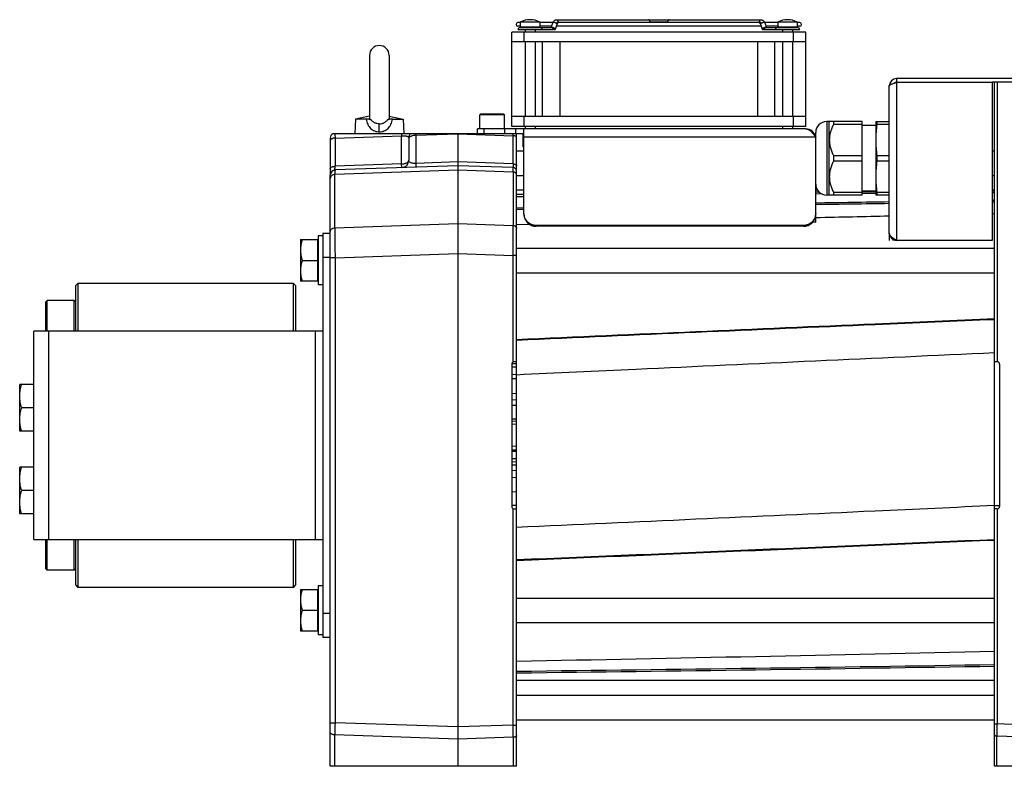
# Model space of a CAD drawing. Extents: x -920 to 1181, y 8 to 1306.
# Tile 7 of 19: x -596 to -195, y 576 to 881. Entities that reach past the tile are written whole.
import ezdxf

# ---------------------------------------------------------------- set-up
doc = ezdxf.new("R2010")
doc.units = 0
doc.header["$LTSCALE"] = 65.395
doc.layers.get('0').update_dxf_attribs({"linetype": 'CONTINUOUS'})
doc.layers.add('3_ALL_AXES', color=7, linetype='CONTINUOUS')

msp = doc.modelspace()

# ---------------------------------------------------------------- linework, layer by layer
at = {"color": 6, "linetype": 'CONTINUOUS'}
for p, q in [((-392.15, 879.62), (-393.15, 879.62)), ((-392.15, 879.82), (-392.15, 877.77)), ((-384.15, 879.82), (-392.15, 879.82)), ((-384.15, 879.82), (-384.15, 877.77)), ((-378.85, 879.62), (-384.15, 879.62)), ((-377.37, 880.77), (-293.94, 880.77)), ((-294.55, 879.62), (-376.76, 879.62)), ((-287.15, 879.62), (-292.46, 879.62)), ((-287.15, 879.82), (-287.15, 877.77)), ((-279.15, 879.82), (-287.15, 879.82)), ((-279.15, 879.82), (-279.15, 877.77)), ((-278.15, 879.62), (-279.15, 879.62)), ((-395.65, 837.27), (-395.65, 875.77)), ((-275.65, 875.77), (-395.65, 875.77)), ((-392.15, 878.12), (-393.15, 878.12)), ((-392.25, 877.57), (-384.06, 877.57)), ((-390.15, 876.67), (-390.15, 875.77)), ((-386.15, 876.67), (-386.15, 875.77)), ((-379.35, 878.12), (-384.15, 878.12)), ((-384.05, 877.57), (-379.33, 877.57)), ((-379.53, 877.57), (-378.87, 879.58)), ((-377.84, 876.96), (-377.16, 879.01)), ((-293.85, 878.12), (-377.46, 878.12)), ((-294.15, 879.01), (-293.47, 876.96)), ((-292.44, 879.58), (-291.78, 877.57)), ((-291.98, 877.57), (-279.06, 877.57)), ((-287.15, 878.12), (-291.96, 878.12)), ((-285.15, 876.67), (-285.15, 875.77)), ((-281.15, 876.67), (-281.15, 875.77)), ((-278.15, 878.12), (-279.15, 878.12)), ((-275.65, 837.27), (-275.65, 875.77)), ((-275.65, 871.77), (-395.65, 871.77)), ((-390.15, 871.77), (-390.15, 841.27)), ((-386.15, 871.77), (-386.15, 841.27)), ((-383.03, 841.27), (-383.03, 871.77)), ((-375.91, 841.27), (-375.91, 871.77)), ((-295.4, 871.77), (-295.4, 841.27)), ((-288.28, 841.27), (-288.28, 871.77)), ((-285.15, 871.77), (-285.15, 841.27)), ((-281.15, 871.77), (-281.15, 841.27)), ((-453.65, 866.27), (-453.65, 840.5)), ((-445.65, 866.27), (-445.65, 840.5)), ((-238.65, 856.77), (-238.65, 855.27)), ((-71.65, 856.77), (-238.65, 856.77)), ((-241.65, 793.77), (-241.65, 853.77)), ((-199.65, 855.27), (-199.65, 790.77)), ((-71.65, 855.27), (-199.65, 855.27)), ((-198.65, 741.27), (-198.65, 855.27)), ((-459.36, 840.27), (-459.65, 834.27)), ((-453.65, 841.44), (-459.36, 840.27)), ((-455.06, 840.27), (-459.36, 840.27)), ((-445.65, 841.44), (-439.95, 840.27)), ((-444.25, 840.27), (-439.95, 840.27)), ((-439.95, 840.27), (-439.65, 834.27)), ((-408.65, 836.27), (-408.65, 841.97)), ((-403.65, 842.27), (-403.69, 842.27)), ((-398.65, 836.27), (-398.65, 841.97)), ((-275.65, 841.27), (-395.65, 841.27)), ((-275.65, 836.27), (-409.65, 836.27)), ((-390.65, 801.45), (-390.65, 836.27)), ((-390.15, 837.27), (-390.15, 836.27)), ((-386.15, 837.27), (-386.15, 836.27)), ((-285.15, 837.27), (-285.15, 836.27)), ((-281.15, 837.27), (-281.15, 836.27)), ((-252.65, 839.27), (-267.17, 839.27)), ((-266.09, 809.27), (-266.09, 839.27)), ((-264.39, 839.27), (-264.39, 838.13)), ((-252.65, 838.13), (-264.39, 838.13)), ((-252.65, 809.27), (-252.65, 839.27)), ((-247.15, 837.72), (-252.65, 837.72)), ((-247.15, 839.27), (-247.15, 809.27)), ((-247.15, 839.27), (-241.65, 839.27)), ((-246.7, 839.27), (-246.7, 838.13)), ((-241.65, 838.13), (-246.7, 838.13)), ((-469.65, 832.52), (-469.65, 820.02)), ((-390.65, 834.27), (-468.63, 834.27)), ((-437.65, 832.67), (-437.65, 823.47)), ((-417.65, 834.27), (-417.65, 576.27)), ((-393.65, 741.27), (-393.65, 833.98)), ((-391.1, 834.27), (-391.1, 829.07)), ((-271.65, 798.27), (-271.65, 834.79)), ((-390.8, 828.77), (-391.1, 829.07)), ((-391.1, 829.07), (-390.66, 829.07)), ((-391.1, 829.07), (-391.1, 829.07)), ((-390.8, 828.77), (-390.65, 828.77)), ((-393.65, 827.27), (-390.65, 827.27)), ((-264.39, 825.41), (-264.39, 823.13)), ((-264.39, 825.41), (-252.65, 825.41)), ((-246.7, 825.41), (-246.7, 823.13)), ((-246.7, 825.41), (-241.65, 825.41)), ((-199.65, 827.27), (-198.65, 827.27)), ((-417.65, 821.27), (-467.72, 819.52)), ((-395.1, 820.48), (-417.65, 821.27)), ((-252.65, 823.13), (-264.39, 823.13)), ((-241.65, 823.13), (-246.7, 823.13)), ((-469.65, 576.27), (-469.65, 817.52)), ((-393.65, 817.27), (-390.65, 817.27)), ((-199.65, 817.27), (-198.65, 817.27)), ((-390.65, 811.27), (-393.65, 811.27)), ((-390.65, 809.54), (-393.65, 809.51)), ((-390.65, 809.54), (-393.65, 809.51)), ((-393.65, 808.69), (-390.65, 808.72)), ((-393.65, 808.69), (-390.65, 808.72)), ((-270.91, 811.27), (-271.65, 811.27)), ((-270.21, 810.45), (-271.65, 810.44)), ((-270.21, 810.45), (-271.65, 810.44)), ((-271.65, 809.85), (-269.41, 809.87)), ((-271.65, 809.85), (-269.41, 809.87)), ((-252.65, 809.27), (-267.17, 809.27)), ((-264.39, 810.41), (-264.39, 809.27)), ((-264.39, 810.41), (-252.65, 810.41)), ((-247.15, 810.82), (-252.65, 810.82)), ((-247.15, 810.59), (-252.65, 810.55)), ((-247.15, 810.59), (-252.65, 810.55)), ((-252.65, 810), (-247.15, 810.04)), ((-252.65, 810), (-247.15, 810.04)), ((-241.65, 809.27), (-247.15, 809.27)), ((-246.7, 810.41), (-246.7, 809.27)), ((-246.7, 810.41), (-241.65, 810.41)), ((-198.65, 811.27), (-199.65, 811.27)), ((-198.65, 810.83), (-199.65, 810.83)), ((-199.65, 810.37), (-198.65, 810.38)), ((-390.65, 804), (-393.65, 803.95)), ((-390.65, 804), (-393.65, 803.95)), ((-390.65, 803.36), (-393.65, 803.31)), ((-390.65, 803.36), (-393.65, 803.31)), ((-198.65, 807.07), (-199.65, 807.06)), ((-198.65, 806.4), (-199.65, 806.39)), ((-199.65, 801.68), (-198.65, 801.7)), ((-393.65, 797.28), (-388.51, 797.41)), ((-393.65, 797.28), (-388.51, 797.41)), ((-276.65, 796.88), (-385.65, 796.88)), ((-276.65, 796.53), (-385.65, 796.53)), ((-271.65, 798.27), (-272.84, 798.27)), ((-474.65, 792.62), (-474.65, 772.62)), ((-472.65, 792.62), (-474.65, 792.62)), ((-481.85, 791.12), (-481.85, 774.12)), ((-481.85, 791.12), (-474.85, 791.12)), ((-393.65, 787.62), (-198.65, 787.62)), ((-199.65, 790.77), (-238.65, 790.77)), ((-481.1, 782.62), (-474.85, 782.62)), ((-393.65, 777.62), (-198.65, 777.62)), ((-474.85, 774.12), (-481.85, 774.12)), ((-472.65, 772.62), (-474.65, 772.62)), ((-395.65, 740.27), (-395.65, 682.27)), ((-393.65, 739.12), (-395.65, 739.05)), ((-393.65, 739.12), (-395.65, 739.05)), ((-197.65, 741.27), (-198.65, 741.27)), ((-196.65, 740.27), (-196.65, 682.27)), ((-393.65, 723.49), (-395.65, 723.4)), ((-393.65, 723.48), (-395.65, 723.4)), ((-393.65, 699.05), (-395.65, 699.14)), ((-393.65, 699.05), (-395.65, 699.14)), ((-393.65, 576.27), (-393.65, 681.27)), ((-197.65, 681.27), (-198.65, 681.27)), ((-198.65, 576.27), (-198.65, 681.27)), ((-481.85, 648.42), (-481.85, 631.42)), ((-481.85, 648.42), (-474.85, 648.42)), ((-474.65, 649.92), (-474.65, 629.92)), ((-472.65, 649.92), (-474.65, 649.92)), ((-393.65, 644.92), (-198.65, 644.92)), ((-481.1, 639.92), (-474.85, 639.92)), ((-393.65, 634.92), (-198.65, 634.92)), ((-474.85, 631.42), (-481.85, 631.42)), ((-472.65, 629.92), (-474.65, 629.92)), ((-198.65, 611.27), (-393.65, 611.27)), ((-393.65, 605.27), (-198.65, 605.27)), ((-393.65, 595.27), (-198.65, 595.27)), ((-393.65, 576.27), (-469.65, 576.27)), ((-144.65, 576.27), (-198.65, 576.27))]:
    msp.add_line(p, q, dxfattribs=at)
at = {"color": 2, "linetype": 'CONTINUOUS'}
for p, q in [((-332.05, 879.87), (-339.26, 879.87)), ((-378.7, 876.67), (-393.15, 876.67)), ((-384.15, 877.77), (-392.15, 877.77)), ((-278.15, 876.67), (-292.61, 876.67)), ((-279.15, 877.77), (-287.15, 877.77)), ((-238.65, 855.27), (-199.65, 855.27)), ((-409.65, 834.27), (-409.65, 836.27)), ((-275.65, 837.27), (-395.65, 837.27)), ((-241.65, 793.77), (-241.65, 790.77)), ((-474.85, 791.12), (-474.85, 774.12)), ((-240.15, 791.17), (-240.15, 790.77)), ((-393.65, 740.47), (-395.65, 740.39)), ((-393.65, 740.47), (-395.65, 740.39)), ((-393.65, 741.27), (-394.65, 741.27)), ((-393.65, 681.27), (-393.65, 741.27)), ((-198.65, 681.27), (-198.65, 741.27)), ((-395.65, 736.09), (-393.65, 736.16)), ((-395.65, 736.09), (-393.65, 736.16)), ((-393.65, 734.32), (-395.65, 734.38)), ((-393.65, 734.32), (-395.65, 734.38)), ((-395.65, 728.33), (-393.65, 728.41)), ((-395.65, 728.33), (-393.65, 728.41)), ((-393.65, 725.73), (-395.65, 725.66)), ((-393.65, 725.73), (-395.65, 725.66)), ((-393.65, 717.9), (-395.65, 717.81)), ((-393.65, 717.9), (-395.65, 717.81)), ((-395.65, 717.21), (-393.65, 717.12)), ((-393.65, 715.71), (-395.65, 715.78)), ((-393.65, 706.82), (-395.65, 706.75)), ((-395.65, 705.33), (-393.65, 705.41)), ((-393.65, 704.64), (-395.65, 704.72)), ((-393.65, 704.64), (-395.65, 704.72)), ((-395.65, 701.78), (-393.65, 701.85)), ((-395.65, 701.78), (-393.65, 701.85)), ((-395.65, 701.8), (-395.33, 701.79)), ((-395.65, 701.8), (-395.33, 701.79)), ((-393.65, 700.43), (-395.65, 700.35)), ((-393.65, 696.8), (-395.65, 696.87)), ((-393.65, 696.8), (-395.65, 696.87)), ((-395.65, 694.21), (-393.65, 694.12)), ((-395.65, 694.21), (-393.65, 694.12)), ((-393.65, 688.22), (-395.65, 688.15)), ((-393.65, 688.22), (-395.65, 688.15)), ((-395.65, 682.73), (-393.65, 682.81)), ((-395.65, 682.73), (-393.65, 682.81)), ((-394.65, 681.27), (-393.65, 681.27)), ((-196.65, 682.53), (-198.65, 682.53)), ((-474.85, 648.42), (-474.85, 631.42))]:
    msp.add_line(p, q, dxfattribs=at)
at = {"color": 9, "linetype": 'CONTINUOUS'}
for p, q in [((-390.65, 875.77), (-390.65, 871.77)), ((-280.65, 871.77), (-280.65, 875.77)), ((-238.65, 855.27), (-238.65, 790.77)), ((-197.69, 855.27), (-197.69, 741.27)), ((-398.65, 841.97), (-408.65, 841.97)), ((-403.69, 842.27), (-408.35, 842.27)), ((-398.95, 842.27), (-403.65, 842.27)), ((-390.65, 841.27), (-390.65, 837.27)), ((-280.65, 837.27), (-280.65, 841.27)), ((-449.65, 835.06), (-449.65, 838.35)), ((-406.98, 836.27), (-406.98, 834.27)), ((-398.4, 834.27), (-398.4, 836.27)), ((-394.07, 836.27), (-394.07, 834.27)), ((-267.17, 839.27), (-267.17, 809.27)), ((-467.72, 832.52), (-440.55, 833.47)), ((-467.72, 832.52), (-467.72, 821.02)), ((-440.55, 821.97), (-440.55, 833.47)), ((-434.76, 833.67), (-417.69, 834.27)), ((-434.76, 833.67), (-434.76, 822.17)), ((-417.62, 834.27), (-395.1, 833.48)), ((-395.1, 821.98), (-395.1, 833.48)), ((-271.65, 832.96), (-390.65, 832.96)), ((-469.65, 820.02), (-469.65, 817.52)), ((-417.65, 819.46), (-467.75, 817.71)), ((-440.55, 821.97), (-467.72, 821.02)), ((-417.65, 822.77), (-434.76, 822.17)), ((-395.1, 821.98), (-417.65, 822.77)), ((-395.08, 818.67), (-417.65, 819.46)), ((-467.75, 795.94), (-467.75, 817.71)), ((-395.08, 818.67), (-395.08, 796.91)), ((-467.75, 795.94), (-417.65, 797.69)), ((-417.65, 797.69), (-395.08, 796.91)), ((-385.65, 796.88), (-385.65, 796.53)), ((-276.65, 796.53), (-276.65, 796.88)), ((-469.65, 783.77), (-472.65, 783.77)), ((-467.72, 783.67), (-469.65, 783.67)), ((-467.72, 783.67), (-417.65, 785.42)), ((-467.72, 783.67), (-467.72, 594.06)), ((-417.65, 785.42), (-395.1, 784.63)), ((-395.1, 741.16), (-395.1, 784.63)), ((-393.65, 784.63), (-395.1, 784.63)), ((-584.65, 753.77), (-584.65, 668.77)), ((-475.65, 668.77), (-475.65, 753.77)), ((-395.1, 593.1), (-395.1, 681.37)), ((-197.69, 681.27), (-197.69, 593.53)), ((-472.65, 638.77), (-469.65, 638.77)), ((-469.65, 594.06), (-467.72, 594.06)), ((-417.65, 592.31), (-467.72, 594.06)), ((-395.1, 593.1), (-417.65, 592.31)), ((-395.1, 593.1), (-393.65, 593.1)), ((-198.65, 593.53), (-197.69, 593.53)), ((-162.65, 592.31), (-197.69, 593.53)), ((-467.75, 576.27), (-467.75, 589.07)), ((-417.65, 587.32), (-467.75, 589.07)), ((-395.08, 588.11), (-417.65, 587.32)), ((-395.08, 588.11), (-395.08, 576.27)), ((-162.65, 587.32), (-197.7, 588.54)), ((-197.7, 576.27), (-197.7, 588.54))]:
    msp.add_line(p, q, dxfattribs=at)
at = {"color": 7, "linetype": 'CONTINUOUS'}
for p, q in [((-472.65, 793.77), (-472.65, 628.77)), ((-472.65, 793.77), (-469.65, 793.77)), ((-573.65, 772.27), (-572.65, 773.27)), ((-573.65, 772.27), (-573.65, 753.77)), ((-572.65, 773.27), (-572.65, 753.77)), ((-484.65, 773.27), (-572.65, 773.27)), ((-484.65, 753.77), (-484.65, 773.27)), ((-484.65, 773.27), (-483.65, 772.27)), ((-483.65, 753.77), (-483.65, 772.27)), ((-585.65, 765.77), (-585.15, 766.27)), ((-585.65, 753.77), (-585.65, 765.77)), ((-585.15, 753.77), (-585.15, 766.27)), ((-574.15, 753.77), (-574.15, 766.27)), ((-573.65, 765.77), (-574.15, 766.27)), ((-590.65, 668.77), (-590.65, 753.77)), ((-472.65, 753.77), (-590.65, 753.77)), ((-590.65, 668.77), (-472.65, 668.77)), ((-585.65, 656.77), (-585.65, 668.77)), ((-585.15, 656.27), (-585.15, 668.77)), ((-574.15, 656.27), (-574.15, 668.77)), ((-573.65, 668.77), (-573.65, 650.27)), ((-572.65, 668.77), (-572.65, 649.27)), ((-484.65, 649.27), (-484.65, 668.77)), ((-483.65, 650.27), (-483.65, 668.77)), ((-585.65, 656.77), (-585.15, 656.27)), ((-573.65, 656.77), (-574.15, 656.27)), ((-573.65, 650.27), (-572.65, 649.27)), ((-484.65, 649.27), (-572.65, 649.27)), ((-484.65, 649.27), (-483.65, 650.27)), ((-469.65, 628.77), (-472.65, 628.77))]:
    msp.add_line(p, q, dxfattribs=at)
at = {"color": 6, "linetype": 'CONTINUOUS'}
for centre, radius, start, end in [((-393.15, 878.87), 0.75, 90, 270), ((-388.15, 872.32), 8.5, 61.9275, 118.0725), ((-283.15, 872.32), 8.5, 61.9275, 118.0725), ((-278.15, 878.87), 0.75, 270, 90), ((-392.25, 876.67), 0.9, 90, 180), ((-384.05, 876.67), 0.9, 0, 90), ((-287.25, 876.67), 0.9, 90, 180), ((-279.05, 876.67), 0.9, 0, 90), ((-449.65, 866.27), 4, 0, 180), ((-238.65, 853.77), 3, 90, 180), ((-238.65, 853.77), 1.5, 90, 125.7939), ((-408.35, 841.97), 0.3, 90, 180), ((-398.95, 841.97), 0.3, 0, 90), ((-275.65, 832.27), 4, 11.6479, 90), ((-267.17, 834.79), 4.48, 90, 180), ((-467.65, 832.52), 2, 119.1169, 180), ((-434.65, 832.67), 3, 147.871, 180), ((-395.15, 833.98), 1.5, 0.0003, 11.0166), ((-440.65, 823.47), 3, 272, 360), ((-467.65, 817.52), 2, 92, 180), ((-395.15, 818.98), 1.5, 0, 88), ((-267.17, 813.75), 4.48, 180, 270), ((-238.65, 793.77), 3, 180, 270), ((-394.65, 740.27), 1, 90, 180), ((-197.65, 740.27), 1, 0, 90), ((-394.65, 682.27), 1, 180, 270), ((-197.65, 682.27), 1, 270, 360), ((-4194.59, 92709.49), 92127.35, 272.3645433, 272.4859263), ((-4198.51, 92112), 91530.86, 272.3824197, 272.5045954), ((-1289.53, 48127.13), 47516.4, 271.080325, 271.31551), ((-928.9, 45730.76), 45118.87, 270.679718, 270.92737), ((-929.88, 45395.37), 44784.2, 270.686052, 270.935555)]:
    msp.add_arc(centre, radius, start, end, dxfattribs=at)
at = {"color": 2, "linetype": 'CONTINUOUS'}
for centre, radius, start, end in [((-330.8, 879.87), 1.24, 179.9253, 191.5171), ((-377.4, 879.5), 0.533, 297.1774, 297.8109), ((-293.91, 879.5), 0.533, 242.1891, 242.8226), ((-395.16, 833.98), 1.5, 0.013, 11.0039)]:
    msp.add_arc(centre, radius, start, end, dxfattribs=at)
at = {"color": 9, "linetype": 'CONTINUOUS'}
for centre, radius, start, end in [((-345.74, 835.73), 94.84, 180.8814, 181.3638), ((-295.05, 836.14), 139.73, 180.7656, 181.01), ((-673.45, 835.93), 278.36, 359.497, 359.6588), ((842.23, 584.88), 1309.99, 179.59838, 179.81663), ((-2020.03, 584.38), 1624.95, 0.13138, 0.30734)]:
    msp.add_arc(centre, radius, start, end, dxfattribs=at)
at = {"color": 6, "linetype": 'CONTINUOUS'}
for points, knots in [([(-378.87, 879.58), (-378.81, 879.74), (-378.67, 880.05), (-378.38, 880.38), (-378.1, 880.58), (-377.87, 880.69), (-377.63, 880.75), (-377.46, 880.77), (-377.37, 880.77)], [0, 0, 0, 0, 0.255034, 0.504854, 0.628969, 0.752749, 0.876393, 1, 1, 1, 1]), ([(-293.94, 880.77), (-293.85, 880.77), (-293.68, 880.75), (-293.44, 880.69), (-293.21, 880.58), (-292.93, 880.38), (-292.64, 880.05), (-292.5, 879.74), (-292.44, 879.58)], [0, 0, 0, 0, 0.123606, 0.24725, 0.37103, 0.495146, 0.744967, 1, 1, 1, 1]), ([(-452.95, 839.97), (-453.09, 840.01), (-453.38, 840.1), (-453.87, 840.19), (-454.44, 840.26), (-454.84, 840.27), (-455.06, 840.27)], [0, 0, 0, 0, 0.201245, 0.428026, 0.692416, 1, 1, 1, 1]), ([(-453.65, 840.5), (-453.65, 840.48), (-453.65, 840.43), (-453.62, 840.35), (-453.56, 840.28), (-453.49, 840.22), (-453.39, 840.15), (-453.21, 840.06), (-453.06, 840), (-452.95, 839.97)], [0, 0, 0, 0, 0.077496, 0.159523, 0.251641, 0.358635, 0.484314, 0.631654, 1, 1, 1, 1]), ([(-446.36, 839.97), (-446.25, 840), (-446.1, 840.06), (-445.92, 840.15), (-445.82, 840.22), (-445.75, 840.28), (-445.69, 840.35), (-445.66, 840.43), (-445.65, 840.48), (-445.65, 840.5)], [0, 0, 0, 0, 0.368346, 0.515686, 0.641365, 0.748359, 0.840477, 0.922504, 1, 1, 1, 1]), ([(-444.25, 840.27), (-444.47, 840.27), (-444.87, 840.26), (-445.44, 840.19), (-445.93, 840.1), (-446.22, 840.01), (-446.36, 839.97)], [0, 0, 0, 0, 0.307581, 0.571969, 0.798751, 1, 1, 1, 1]), ([(-275.65, 836.27), (-275.49, 836.27), (-275.14, 836.22), (-274.63, 836.04), (-274.13, 835.73), (-273.63, 835.33), (-273.14, 834.83), (-272.64, 834.26), (-272.14, 833.63), (-271.82, 833.19), (-271.65, 832.96)], [0, 0, 0, 0, 0.093939, 0.19308, 0.301322, 0.420735, 0.551698, 0.693272, 0.843559, 1, 1, 1, 1]), ([(-264.39, 838.13), (-264.64, 837.63), (-265.11, 836.61), (-265.65, 835.04), (-266.01, 833.42), (-266.09, 832.32), (-266.09, 831.77)], [0, 0, 0, 0, 0.252969, 0.503714, 0.752467, 1, 1, 1, 1]), ([(-246.7, 838.13), (-246.84, 837.07), (-247.02, 835.48), (-247.13, 833.36), (-247.15, 832.3), (-247.15, 831.77)], [0, 0, 0, 0, 0.500274, 0.750181, 1, 1, 1, 1]), ([(-266.09, 831.77), (-266.09, 831.22), (-266.01, 830.12), (-265.65, 828.5), (-265.11, 826.92), (-264.64, 825.91), (-264.39, 825.41)], [0, 0, 0, 0, 0.247533, 0.496287, 0.747031, 1, 1, 1, 1]), ([(-247.15, 831.77), (-247.15, 831.24), (-247.13, 830.17), (-247.02, 828.05), (-246.84, 826.46), (-246.7, 825.41)], [0, 0, 0, 0, 0.249819, 0.499726, 1, 1, 1, 1]), ([(-264.39, 823.13), (-264.64, 822.63), (-265.11, 821.61), (-265.65, 820.04), (-266.01, 818.42), (-266.09, 817.32), (-266.09, 816.77)], [0, 0, 0, 0, 0.252969, 0.503714, 0.752467, 1, 1, 1, 1]), ([(-246.7, 823.13), (-246.84, 822.07), (-247.02, 820.48), (-247.13, 818.36), (-247.15, 817.3), (-247.15, 816.77)], [0, 0, 0, 0, 0.500274, 0.750181, 1, 1, 1, 1]), ([(-266.09, 816.77), (-266.09, 816.22), (-266.01, 815.12), (-265.65, 813.5), (-265.11, 811.92), (-264.64, 810.91), (-264.39, 810.41)], [0, 0, 0, 0, 0.247533, 0.496287, 0.747031, 1, 1, 1, 1]), ([(-247.15, 816.77), (-247.15, 816.24), (-247.13, 815.17), (-247.02, 813.05), (-246.84, 811.46), (-246.7, 810.41)], [0, 0, 0, 0, 0.249819, 0.499726, 1, 1, 1, 1]), ([(-385.65, 796.88), (-385.98, 796.88), (-386.47, 796.92), (-387.11, 797.08), (-387.72, 797.3), (-388.45, 797.68), (-389.09, 798.19), (-389.53, 798.67), (-389.92, 799.19), (-390.3, 799.9), (-390.59, 800.83), (-390.65, 801.48), (-390.65, 801.8)], [0, 0, 0, 0, 0.125899, 0.188877, 0.251804, 0.377299, 0.50245, 0.56496, 0.627379, 0.751811, 0.875977, 1, 1, 1, 1]), ([(-390.65, 801.45), (-390.65, 801.13), (-390.59, 800.48), (-390.3, 799.56), (-389.92, 798.84), (-389.53, 798.32), (-389.09, 797.85), (-388.45, 797.33), (-387.72, 796.95), (-387.11, 796.73), (-386.47, 796.58), (-385.98, 796.53), (-385.65, 796.53)], [0, 0, 0, 0, 0.124023, 0.248189, 0.372621, 0.43504, 0.49755, 0.622701, 0.748196, 0.811123, 0.874101, 1, 1, 1, 1]), ([(-271.65, 801.8), (-271.65, 801.48), (-271.72, 800.83), (-272.01, 799.9), (-272.39, 799.19), (-272.78, 798.67), (-273.22, 798.19), (-273.86, 797.68), (-274.59, 797.3), (-275.2, 797.08), (-275.84, 796.92), (-276.33, 796.88), (-276.65, 796.88)], [0, 0, 0, 0, 0.124023, 0.248189, 0.372621, 0.43504, 0.49755, 0.622701, 0.748196, 0.811123, 0.874101, 1, 1, 1, 1]), ([(-276.65, 796.53), (-276.33, 796.53), (-275.84, 796.58), (-275.2, 796.73), (-274.59, 796.95), (-273.86, 797.33), (-273.22, 797.85), (-272.78, 798.32), (-272.39, 798.84), (-272.01, 799.56), (-271.72, 800.48), (-271.65, 801.13), (-271.65, 801.45)], [0, 0, 0, 0, 0.125899, 0.188877, 0.251804, 0.377299, 0.50245, 0.56496, 0.627379, 0.751811, 0.875977, 1, 1, 1, 1]), ([(-238.65, 790.77), (-238.85, 790.89), (-239.24, 791.14), (-239.8, 791.51), (-240.31, 791.88), (-240.77, 792.25), (-241.14, 792.62), (-241.43, 792.99), (-241.58, 793.32), (-241.64, 793.58), (-241.65, 793.71), (-241.65, 793.77)], [0, 0, 0, 0, 0.15839, 0.31249, 0.45833, 0.592615, 0.713152, 0.819417, 0.913304, 0.957149, 1, 1, 1, 1]), ([(-481.1, 791.12), (-481.21, 790.77), (-481.42, 790.08), (-481.66, 789.02), (-481.82, 787.95), (-481.85, 787.23), (-481.85, 786.87)], [0, 0, 0, 0, 0.251427, 0.501763, 0.75116, 1, 1, 1, 1]), ([(-481.85, 786.87), (-481.85, 786.51), (-481.82, 785.79), (-481.66, 784.72), (-481.42, 783.66), (-481.21, 782.96), (-481.1, 782.62)], [0, 0, 0, 0, 0.24884, 0.498237, 0.748573, 1, 1, 1, 1]), ([(-481.1, 782.62), (-481.21, 782.27), (-481.42, 781.58), (-481.66, 780.52), (-481.82, 779.45), (-481.85, 778.73), (-481.85, 778.37)], [0, 0, 0, 0, 0.251427, 0.501763, 0.75116, 1, 1, 1, 1]), ([(-481.85, 778.37), (-481.85, 778.01), (-481.82, 777.29), (-481.66, 776.22), (-481.42, 775.16), (-481.21, 774.46), (-481.1, 774.12)], [0, 0, 0, 0, 0.24884, 0.498237, 0.748573, 1, 1, 1, 1]), ([(-198.65, 758.75), (-214.91, 758.05), (-279.91, 755.27), (-344.91, 752.42), (-393.65, 750.25)], [0, 0, 0, 0, 0.249992, 1, 1, 1, 1]), ([(-198.65, 758.45), (-214.91, 757.77), (-279.91, 755), (-344.91, 752.18), (-393.65, 750.02)], [0, 0, 0, 0, 0.249992, 1, 1, 1, 1]), ([(-393.65, 736.02), (-377.4, 736.78), (-312.41, 739.82), (-247.41, 742.81), (-198.65, 745.03)], [0, 0, 0, 0, 0.250006, 1, 1, 1, 1]), ([(-198.65, 682.61), (-214.9, 681.85), (-279.9, 678.85), (-344.9, 675.9), (-393.65, 673.72)], [0, 0, 0, 0, 0.250006, 1, 1, 1, 1]), ([(-481.1, 648.42), (-481.21, 648.07), (-481.42, 647.38), (-481.66, 646.32), (-481.82, 645.25), (-481.85, 644.53), (-481.85, 644.17)], [0, 0, 0, 0, 0.251427, 0.501763, 0.75116, 1, 1, 1, 1]), ([(-481.85, 644.17), (-481.85, 643.81), (-481.82, 643.09), (-481.66, 642.02), (-481.42, 640.96), (-481.21, 640.26), (-481.1, 639.92)], [0, 0, 0, 0, 0.24884, 0.498237, 0.748573, 1, 1, 1, 1]), ([(-481.1, 639.92), (-481.21, 639.57), (-481.42, 638.88), (-481.66, 637.82), (-481.82, 636.75), (-481.85, 636.03), (-481.85, 635.67)], [0, 0, 0, 0, 0.251427, 0.501763, 0.75116, 1, 1, 1, 1]), ([(-481.85, 635.67), (-481.85, 635.31), (-481.82, 634.59), (-481.66, 633.52), (-481.42, 632.46), (-481.21, 631.76), (-481.1, 631.42)], [0, 0, 0, 0, 0.24884, 0.498237, 0.748573, 1, 1, 1, 1])]:
    msp.add_open_spline(points, degree=3, knots=knots, dxfattribs=at)
at = {"color": 9, "linetype": 'CONTINUOUS'}
for points, knots in [([(-378.59, 879.67), (-378.63, 879.67), (-378.69, 879.67), (-378.77, 879.66), (-378.81, 879.64), (-378.84, 879.62), (-378.86, 879.6), (-378.87, 879.58), (-378.87, 879.58)], [0, 0, 0, 0, 0.343974, 0.620079, 0.733408, 0.832075, 0.919267, 1, 1, 1, 1]), ([(-377.38, 879.29), (-377.42, 879.32), (-377.51, 879.37), (-377.7, 879.47), (-377.97, 879.57), (-378.24, 879.64), (-378.45, 879.67), (-378.55, 879.67), (-378.59, 879.67)], [0, 0, 0, 0, 0.113028, 0.238433, 0.509085, 0.774942, 0.894591, 1, 1, 1, 1]), ([(-377.37, 880.77), (-377.33, 880.77), (-377.25, 880.76), (-377.13, 880.7), (-377.01, 880.62), (-376.88, 880.46), (-376.77, 880.21), (-376.74, 879.98), (-376.74, 879.87)], [0, 0, 0, 0, 0.103456, 0.210669, 0.324498, 0.446432, 0.712951, 1, 1, 1, 1]), ([(-339.26, 879.87), (-339.26, 879.98), (-339.29, 880.21), (-339.41, 880.46), (-339.54, 880.62), (-339.65, 880.7), (-339.77, 880.76), (-339.86, 880.77), (-339.9, 880.77)], [0, 0, 0, 0, 0.287049, 0.553568, 0.675502, 0.789331, 0.896544, 1, 1, 1, 1]), ([(-331.41, 880.77), (-331.45, 880.77), (-331.54, 880.76), (-331.66, 880.7), (-331.77, 880.62), (-331.9, 880.46), (-332.02, 880.21), (-332.05, 879.98), (-332.05, 879.87)], [0, 0, 0, 0, 0.103456, 0.210669, 0.324498, 0.446432, 0.712951, 1, 1, 1, 1]), ([(-294.57, 879.87), (-294.57, 879.98), (-294.54, 880.21), (-294.43, 880.46), (-294.3, 880.62), (-294.18, 880.7), (-294.06, 880.76), (-293.98, 880.77), (-293.94, 880.77)], [0, 0, 0, 0, 0.287049, 0.553568, 0.675502, 0.789331, 0.896544, 1, 1, 1, 1]), ([(-292.72, 879.67), (-292.76, 879.67), (-292.86, 879.67), (-293.07, 879.64), (-293.34, 879.57), (-293.61, 879.47), (-293.8, 879.37), (-293.89, 879.32), (-293.93, 879.29)], [0, 0, 0, 0, 0.105409, 0.225058, 0.490915, 0.761567, 0.886972, 1, 1, 1, 1]), ([(-292.44, 879.58), (-292.44, 879.58), (-292.45, 879.6), (-292.47, 879.62), (-292.5, 879.64), (-292.54, 879.66), (-292.62, 879.67), (-292.68, 879.67), (-292.72, 879.67)], [0, 0, 0, 0, 0.080733, 0.167925, 0.266592, 0.379921, 0.656026, 1, 1, 1, 1]), ([(-455.06, 840.27), (-454.99, 839.9), (-454.82, 839.19), (-454.43, 838.17), (-453.89, 837.25), (-453.22, 836.47), (-452.44, 835.85), (-451.56, 835.4), (-450.63, 835.12), (-449.98, 835.06), (-449.65, 835.06)], [0, 0, 0, 0, 0.136484, 0.269671, 0.398359, 0.522682, 0.643786, 0.763079, 0.881634, 1, 1, 1, 1]), ([(-449.65, 838.35), (-449.98, 838.35), (-450.47, 838.4), (-451.09, 838.56), (-451.54, 838.74), (-451.96, 838.96), (-452.34, 839.24), (-452.68, 839.58), (-452.87, 839.84), (-452.95, 839.97)], [0, 0, 0, 0, 0.254821, 0.380896, 0.505585, 0.629073, 0.751999, 0.875332, 1, 1, 1, 1]), ([(-449.65, 835.06), (-449.33, 835.06), (-448.68, 835.12), (-447.74, 835.4), (-446.87, 835.85), (-446.08, 836.47), (-445.42, 837.25), (-444.88, 838.17), (-444.49, 839.19), (-444.32, 839.9), (-444.25, 840.27)], [0, 0, 0, 0, 0.118366, 0.236921, 0.356214, 0.477318, 0.601641, 0.730329, 0.863516, 1, 1, 1, 1]), ([(-449.65, 838.35), (-449.33, 838.35), (-448.84, 838.4), (-448.21, 838.56), (-447.77, 838.74), (-447.35, 838.96), (-446.97, 839.24), (-446.63, 839.58), (-446.44, 839.84), (-446.36, 839.97)], [0, 0, 0, 0, 0.254821, 0.380896, 0.505585, 0.629073, 0.751999, 0.875332, 1, 1, 1, 1]), ([(-467.72, 832.52), (-467.85, 832.52), (-468.1, 832.5), (-468.46, 832.44), (-468.79, 832.35), (-469.09, 832.23), (-469.33, 832.08), (-469.51, 831.91), (-469.61, 831.75), (-469.65, 831.62), (-469.65, 831.55), (-469.65, 831.52)], [0, 0, 0, 0, 0.162133, 0.319028, 0.466625, 0.601548, 0.721531, 0.826005, 0.916933, 0.959017, 1, 1, 1, 1]), ([(-467.73, 834.27), (-467.74, 834.17), (-467.74, 833.94), (-467.73, 833.36), (-467.73, 832.87), (-467.72, 832.52)], [0, 0, 0, 0, 0.169077, 0.396871, 1, 1, 1, 1]), ([(-440.55, 833.47), (-440.33, 833.48), (-439.89, 833.5), (-439.29, 833.48), (-438.77, 833.41), (-438.41, 833.32), (-438.17, 833.24), (-438.03, 833.18), (-437.91, 833.11), (-437.81, 833.04), (-437.74, 832.96), (-437.69, 832.87), (-437.66, 832.78), (-437.65, 832.71), (-437.65, 832.67)], [0, 0, 0, 0, 0.209152, 0.400245, 0.562424, 0.693724, 0.748429, 0.79639, 0.8382, 0.874689, 0.907085, 0.937178, 0.967309, 1, 1, 1, 1]), ([(-434.76, 833.67), (-434.95, 833.67), (-435.32, 833.64), (-435.87, 833.56), (-436.36, 833.42), (-436.8, 833.23), (-437.16, 833.01), (-437.44, 832.76), (-437.59, 832.52), (-437.65, 832.32), (-437.65, 832.22), (-437.65, 832.17)], [0, 0, 0, 0, 0.162133, 0.319029, 0.466625, 0.601548, 0.721531, 0.826005, 0.916933, 0.959017, 1, 1, 1, 1]), ([(-393.65, 832.73), (-393.65, 832.78), (-393.68, 832.88), (-393.76, 833.02), (-393.9, 833.15), (-394.08, 833.26), (-394.3, 833.35), (-394.55, 833.42), (-394.82, 833.47), (-395.01, 833.48), (-395.1, 833.48)], [0, 0, 0, 0, 0.082736, 0.173695, 0.278206, 0.398231, 0.533203, 0.680853, 0.837808, 1, 1, 1, 1]), ([(-440.55, 821.97), (-440.36, 821.97), (-439.99, 822), (-439.44, 822.08), (-438.94, 822.22), (-438.51, 822.41), (-438.15, 822.63), (-437.87, 822.88), (-437.72, 823.12), (-437.66, 823.32), (-437.65, 823.42), (-437.65, 823.47)], [0, 0, 0, 0, 0.162133, 0.31903, 0.466627, 0.601549, 0.721532, 0.826006, 0.916933, 0.959017, 1, 1, 1, 1]), ([(-434.76, 822.17), (-435, 822.16), (-435.45, 822.16), (-436.07, 822.24), (-436.59, 822.38), (-436.99, 822.56), (-437.29, 822.76), (-437.5, 822.98), (-437.63, 823.22), (-437.65, 823.39), (-437.65, 823.47)], [0, 0, 0, 0, 0.205344, 0.388934, 0.54265, 0.668388, 0.77126, 0.856883, 0.931061, 1, 1, 1, 1]), ([(-469.65, 820.02), (-469.65, 820.08), (-469.63, 820.21), (-469.52, 820.4), (-469.34, 820.57), (-469.09, 820.73), (-468.78, 820.85), (-468.44, 820.95), (-468.08, 821), (-467.84, 821.02), (-467.72, 821.02)], [0, 0, 0, 0, 0.077235, 0.166364, 0.27281, 0.398257, 0.54013, 0.692582, 0.848245, 1, 1, 1, 1]), ([(-467.72, 819.52), (-467.73, 819.52), (-467.73, 819.52), (-467.73, 819.51), (-467.73, 819.5), (-467.73, 819.49), (-467.73, 819.47), (-467.73, 819.44), (-467.73, 819.4), (-467.74, 819.33), (-467.74, 819.25), (-467.74, 819.16), (-467.74, 819.05), (-467.74, 818.93), (-467.75, 818.74), (-467.75, 818.47), (-467.75, 818.11), (-467.75, 817.85), (-467.75, 817.71)], [0, 0, 0, 0, 0.001261, 0.004387, 0.009488, 0.016582, 0.025674, 0.036763, 0.064922, 0.101027, 0.145028, 0.196865, 0.256462, 0.323735, 0.398586, 0.570577, 0.771438, 1, 1, 1, 1]), ([(-467.72, 819.52), (-467.73, 819.52), (-467.73, 819.52), (-467.73, 819.53), (-467.73, 819.54), (-467.73, 819.55), (-467.73, 819.56), (-467.73, 819.59), (-467.73, 819.63), (-467.73, 819.68), (-467.73, 819.75), (-467.74, 819.83), (-467.74, 819.92), (-467.74, 820.03), (-467.73, 820.19), (-467.73, 820.41), (-467.73, 820.7), (-467.73, 820.91), (-467.72, 821.02)], [0, 0, 0, 0, 0.001349, 0.004637, 0.010014, 0.017498, 0.027087, 0.038779, 0.06844, 0.106397, 0.152459, 0.206414, 0.268044, 0.337114, 0.41331, 0.585752, 0.782516, 1, 1, 1, 1]), ([(-440.55, 820.47), (-440.55, 820.47), (-440.55, 820.47), (-440.55, 820.48), (-440.54, 820.48), (-440.54, 820.5), (-440.54, 820.53), (-440.54, 820.58), (-440.54, 820.63), (-440.53, 820.7), (-440.53, 820.78), (-440.53, 820.87), (-440.53, 820.98), (-440.54, 821.14), (-440.54, 821.36), (-440.54, 821.65), (-440.55, 821.86), (-440.55, 821.97)], [0, 0, 0, 0, 0.001696, 0.00516, 0.010657, 0.018236, 0.039671, 0.069443, 0.107444, 0.153522, 0.207485, 0.269106, 0.338123, 0.414243, 0.586464, 0.782834, 1, 1, 1, 1]), ([(-434.76, 822.17), (-434.76, 822.07), (-434.75, 821.88), (-434.75, 821.59), (-434.75, 821.37), (-434.74, 821.21), (-434.74, 821.1), (-434.74, 821.01), (-434.74, 820.92), (-434.75, 820.85), (-434.75, 820.78), (-434.75, 820.74), (-434.75, 820.71), (-434.75, 820.69), (-434.76, 820.68), (-434.76, 820.67), (-434.76, 820.67), (-434.76, 820.67)], [0, 0, 0, 0, 0.199394, 0.38885, 0.562135, 0.640746, 0.713009, 0.778226, 0.835799, 0.885188, 0.925997, 0.957909, 0.980786, 0.988822, 0.994619, 0.998249, 1, 1, 1, 1]), ([(-395.1, 821.98), (-394.92, 821.98), (-394.65, 821.95), (-394.31, 821.86), (-394.08, 821.76), (-393.89, 821.65), (-393.76, 821.51), (-393.67, 821.37), (-393.65, 821.28), (-393.65, 821.23)], [0, 0, 0, 0, 0.307173, 0.45968, 0.601602, 0.727094, 0.833577, 0.922737, 1, 1, 1, 1]), ([(-395.1, 821.98), (-395.1, 821.87), (-395.1, 821.66), (-395.1, 821.37), (-395.1, 821.15), (-395.09, 820.99), (-395.09, 820.89), (-395.09, 820.79), (-395.09, 820.71), (-395.1, 820.64), (-395.1, 820.59), (-395.1, 820.55), (-395.1, 820.52), (-395.1, 820.51), (-395.1, 820.5), (-395.1, 820.49), (-395.1, 820.48), (-395.1, 820.48), (-395.1, 820.48)], [0, 0, 0, 0, 0.21747, 0.414217, 0.586682, 0.662902, 0.731998, 0.793653, 0.847631, 0.893717, 0.931694, 0.961374, 0.973072, 0.982665, 0.990146, 0.995511, 0.998767, 1, 1, 1, 1]), ([(-395.08, 818.67), (-395.08, 818.81), (-395.08, 819.07), (-395.08, 819.43), (-395.09, 819.7), (-395.09, 819.89), (-395.09, 820.01), (-395.09, 820.12), (-395.09, 820.21), (-395.09, 820.29), (-395.09, 820.35), (-395.1, 820.39), (-395.1, 820.41), (-395.1, 820.43), (-395.1, 820.45), (-395.1, 820.46), (-395.1, 820.47), (-395.1, 820.48), (-395.1, 820.48), (-395.1, 820.48)], [0, 0, 0, 0, 0.22864, 0.429565, 0.601603, 0.676471, 0.743757, 0.803363, 0.855203, 0.899204, 0.935301, 0.950371, 0.963447, 0.974525, 0.983603, 0.990679, 0.995754, 0.99884, 1, 1, 1, 1]), ([(-467.75, 817.71), (-468, 817.7), (-468.37, 817.63), (-468.82, 817.42), (-469.11, 817.21), (-469.34, 816.97), (-469.52, 816.69), (-469.63, 816.39), (-469.65, 816.18), (-469.65, 816.07)], [0, 0, 0, 0, 0.271514, 0.40336, 0.530904, 0.653741, 0.772128, 0.887026, 1, 1, 1, 1]), ([(-393.65, 817.44), (-393.65, 817.52), (-393.67, 817.68), (-393.76, 817.91), (-393.89, 818.11), (-394.07, 818.3), (-394.28, 818.45), (-394.62, 818.61), (-394.89, 818.66), (-395.08, 818.67)], [0, 0, 0, 0, 0.112973, 0.22787, 0.346256, 0.469092, 0.596637, 0.728483, 1, 1, 1, 1]), ([(-469.65, 794.31), (-469.65, 794.41), (-469.63, 794.62), (-469.52, 794.92), (-469.34, 795.2), (-469.11, 795.45), (-468.82, 795.65), (-468.37, 795.86), (-468, 795.93), (-467.75, 795.94)], [0, 0, 0, 0, 0.112973, 0.22787, 0.346256, 0.469092, 0.596637, 0.728483, 1, 1, 1, 1]), ([(-467.75, 795.94), (-467.75, 795.15), (-467.75, 793.36), (-467.75, 789.27), (-467.74, 785.97), (-467.72, 783.67)], [0, 0, 0, 0, 0.195145, 0.436383, 1, 1, 1, 1]), ([(-395.1, 784.63), (-395.09, 786.94), (-395.09, 790.23), (-395.08, 794.32), (-395.08, 796.11), (-395.08, 796.91)], [0, 0, 0, 0, 0.563618, 0.804857, 1, 1, 1, 1]), ([(-395.08, 796.91), (-394.89, 796.9), (-394.62, 796.84), (-394.28, 796.69), (-394.07, 796.53), (-393.89, 796.35), (-393.76, 796.14), (-393.67, 795.91), (-393.65, 795.76), (-393.65, 795.68)], [0, 0, 0, 0, 0.271514, 0.40336, 0.530904, 0.65374, 0.772128, 0.887026, 1, 1, 1, 1]), ([(-197.69, 593.53), (-197.69, 593.1), (-197.7, 591.44), (-197.7, 589.77), (-197.7, 588.54)], [0, 0, 0, 0, 0.261013, 1, 1, 1, 1]), ([(-467.75, 589.07), (-467.88, 589.07), (-468.12, 589.09), (-468.48, 589.15), (-468.81, 589.24), (-469.1, 589.37), (-469.33, 589.51), (-469.51, 589.68), (-469.61, 589.84), (-469.65, 589.97), (-469.65, 590.03), (-469.65, 590.07)], [0, 0, 0, 0, 0.162419, 0.319375, 0.466884, 0.601652, 0.721487, 0.825883, 0.916833, 0.958962, 1, 1, 1, 1]), ([(-393.65, 588.86), (-393.65, 588.81), (-393.68, 588.71), (-393.76, 588.57), (-393.9, 588.44), (-394.07, 588.33), (-394.29, 588.24), (-394.54, 588.17), (-394.8, 588.12), (-394.99, 588.11), (-395.08, 588.11)], [0, 0, 0, 0, 0.082839, 0.173821, 0.278253, 0.39813, 0.532945, 0.680507, 0.837522, 1, 1, 1, 1]), ([(-197.7, 588.54), (-197.83, 588.55), (-198.01, 588.57), (-198.23, 588.63), (-198.38, 588.69), (-198.49, 588.77), (-198.58, 588.85), (-198.64, 588.94), (-198.65, 589.01), (-198.65, 589.04)], [0, 0, 0, 0, 0.31922, 0.466839, 0.601708, 0.721633, 0.826108, 0.917128, 1, 1, 1, 1])]:
    msp.add_open_spline(points, degree=3, knots=knots, dxfattribs=at)
at = {"color": 2, "linetype": 'CONTINUOUS'}
for points, knots in [([(-376.74, 879.87), (-376.77, 879.87), (-376.84, 879.86), (-376.97, 879.82), (-377.13, 879.72), (-377.28, 879.53), (-377.35, 879.37), (-377.38, 879.29)], [0, 0, 0, 0, 0.109407, 0.220939, 0.456423, 0.716129, 1, 1, 1, 1]), ([(-377.15, 879.02), (-377.09, 879.06), (-376.97, 879.16), (-376.84, 879.36), (-376.76, 879.6), (-376.74, 879.78), (-376.74, 879.87)], [0, 0, 0, 0, 0.218177, 0.460542, 0.724194, 1, 1, 1, 1]), ([(-339.26, 879.87), (-339.26, 879.85), (-339.26, 879.76), (-339.27, 879.68), (-339.29, 879.62)], [0, 0, 0, 0, 0.251702, 1, 1, 1, 1]), ([(-294.57, 879.87), (-294.57, 879.78), (-294.55, 879.6), (-294.47, 879.36), (-294.34, 879.16), (-294.22, 879.06), (-294.16, 879.02)], [0, 0, 0, 0, 0.275806, 0.539458, 0.781823, 1, 1, 1, 1]), ([(-293.93, 879.29), (-293.96, 879.37), (-294.03, 879.53), (-294.18, 879.72), (-294.34, 879.82), (-294.47, 879.86), (-294.54, 879.87), (-294.57, 879.87)], [0, 0, 0, 0, 0.283871, 0.543577, 0.779061, 0.890593, 1, 1, 1, 1]), ([(-378.06, 877.24), (-378.11, 877.28), (-378.24, 877.35), (-378.44, 877.44), (-378.66, 877.52), (-378.88, 877.58), (-379.09, 877.62), (-379.25, 877.63), (-379.36, 877.62), (-379.42, 877.61), (-379.48, 877.6), (-379.51, 877.58), (-379.52, 877.57)], [0, 0, 0, 0, 0.129894, 0.276449, 0.430536, 0.582327, 0.722205, 0.841695, 0.891786, 0.934771, 0.970627, 1, 1, 1, 1]), ([(-379.33, 877.57), (-379.29, 877.57), (-379.21, 877.56), (-379.08, 877.5), (-378.97, 877.42), (-378.84, 877.26), (-378.73, 877.01), (-378.7, 876.78), (-378.7, 876.67)], [0, 0, 0, 0, 0.103456, 0.210669, 0.324498, 0.446432, 0.712951, 1, 1, 1, 1]), ([(-378.73, 876.97), (-378.68, 876.96), (-378.57, 876.93), (-378.42, 876.89), (-378.27, 876.87), (-378.14, 876.86), (-378.03, 876.86), (-377.95, 876.88), (-377.9, 876.9), (-377.87, 876.92), (-377.85, 876.94), (-377.84, 876.95), (-377.84, 876.96)], [0, 0, 0, 0, 0.179783, 0.352128, 0.511522, 0.653109, 0.773063, 0.869191, 0.908483, 0.942528, 0.972436, 1, 1, 1, 1]), ([(-377.84, 876.96), (-377.84, 876.97), (-377.83, 876.99), (-377.84, 877.02), (-377.85, 877.06), (-377.89, 877.11), (-377.96, 877.17), (-378.02, 877.22), (-378.06, 877.24)], [0, 0, 0, 0, 0.07584, 0.15935, 0.256123, 0.369357, 0.649438, 1, 1, 1, 1]), ([(-377.38, 879.29), (-377.34, 879.27), (-377.28, 879.22), (-377.21, 879.16), (-377.18, 879.1), (-377.16, 879.07), (-377.15, 879.04), (-377.16, 879.02), (-377.16, 879.01)], [0, 0, 0, 0, 0.350562, 0.630643, 0.743877, 0.84065, 0.92416, 1, 1, 1, 1]), ([(-294.15, 879.01), (-294.15, 879.02), (-294.16, 879.04), (-294.15, 879.07), (-294.13, 879.1), (-294.1, 879.16), (-294.03, 879.22), (-293.97, 879.27), (-293.93, 879.29)], [0, 0, 0, 0, 0.07584, 0.15935, 0.256123, 0.369357, 0.649438, 1, 1, 1, 1]), ([(-293.25, 877.24), (-293.29, 877.22), (-293.35, 877.17), (-293.42, 877.11), (-293.46, 877.06), (-293.47, 877.02), (-293.48, 876.99), (-293.47, 876.97), (-293.47, 876.96)], [0, 0, 0, 0, 0.350562, 0.630643, 0.743877, 0.84065, 0.92416, 1, 1, 1, 1]), ([(-293.47, 876.96), (-293.47, 876.95), (-293.46, 876.94), (-293.44, 876.92), (-293.41, 876.9), (-293.36, 876.88), (-293.28, 876.86), (-293.17, 876.86), (-293.04, 876.87), (-292.89, 876.89), (-292.73, 876.93), (-292.63, 876.96), (-292.57, 876.97)], [0, 0, 0, 0, 0.027564, 0.057472, 0.091517, 0.130809, 0.226937, 0.346891, 0.488478, 0.647872, 0.820217, 1, 1, 1, 1]), ([(-291.79, 877.57), (-291.8, 877.58), (-291.83, 877.6), (-291.89, 877.61), (-291.95, 877.62), (-292.06, 877.63), (-292.22, 877.62), (-292.43, 877.58), (-292.65, 877.52), (-292.87, 877.44), (-293.07, 877.35), (-293.2, 877.28), (-293.25, 877.24)], [0, 0, 0, 0, 0.029373, 0.065229, 0.108214, 0.158305, 0.277795, 0.417673, 0.569464, 0.723551, 0.870106, 1, 1, 1, 1]), ([(-292.61, 876.67), (-292.61, 876.78), (-292.58, 877.01), (-292.47, 877.26), (-292.34, 877.42), (-292.23, 877.5), (-292.1, 877.56), (-292.02, 877.57), (-291.98, 877.57)], [0, 0, 0, 0, 0.287049, 0.553568, 0.675502, 0.789331, 0.896544, 1, 1, 1, 1]), ([(-241.65, 853.77), (-241.65, 853.8), (-241.64, 853.87), (-241.6, 853.96), (-241.52, 854.06), (-241.42, 854.15), (-241.3, 854.24), (-241.14, 854.34), (-240.97, 854.43), (-240.69, 854.56), (-240.3, 854.72), (-239.79, 854.9), (-239.23, 855.08), (-238.85, 855.21), (-238.65, 855.27)], [0, 0, 0, 0, 0.027444, 0.057312, 0.091432, 0.13092, 0.176332, 0.227845, 0.285382, 0.348693, 0.490977, 0.650549, 0.822182, 1, 1, 1, 1])]:
    msp.add_open_spline(points, degree=3, knots=knots, dxfattribs=at)
at = {"color": 6, "linetype": 'CONTINUOUS'}
for points in [[(-241.65, 806.46), (-251.65, 806.31), (-261.65, 806.16), (-271.65, 806)], [(-241.65, 805.79), (-251.65, 805.64), (-261.65, 805.49), (-271.65, 805.34)], [(-271.65, 800.14), (-261.65, 800.36), (-251.65, 800.58), (-241.65, 800.79)]]:
    msp.add_open_spline(points, degree=3, dxfattribs=at)
at = {"layer": '3_ALL_AXES', "color": 7, "linetype": 'CONTINUOUS'}
for p, q in [((-574.15, 766.27), (-585.15, 766.27)), ((-596.35, 713.02), (-596.35, 732.02)), ((-590.65, 732.02), (-596.35, 732.02)), ((-590.65, 722.52), (-595.51, 722.52)), ((-590.65, 713.02), (-596.35, 713.02)), ((-596.35, 679.27), (-596.35, 698.27)), ((-590.65, 698.27), (-596.35, 698.27)), ((-590.65, 688.77), (-595.51, 688.77)), ((-590.65, 679.27), (-596.35, 679.27)), ((-574.15, 656.27), (-585.15, 656.27))]:
    msp.add_line(p, q, dxfattribs=at)
for points, knots in [([(-596.35, 727.27), (-596.35, 728.07), (-596.19, 729.69), (-595.76, 731.25), (-595.51, 732.02)], [0, 0, 0, 0, 0.498127, 1, 1, 1, 1]), ([(-595.51, 722.52), (-595.76, 723.29), (-596.19, 724.85), (-596.35, 726.46), (-596.35, 727.27)], [0, 0, 0, 0, 0.501864, 1, 1, 1, 1]), ([(-596.35, 717.77), (-596.35, 718.57), (-596.19, 720.19), (-595.76, 721.75), (-595.51, 722.52)], [0, 0, 0, 0, 0.498127, 1, 1, 1, 1]), ([(-595.51, 713.02), (-595.76, 713.79), (-596.19, 715.35), (-596.35, 716.96), (-596.35, 717.77)], [0, 0, 0, 0, 0.501864, 1, 1, 1, 1]), ([(-596.35, 693.52), (-596.35, 694.32), (-596.19, 695.94), (-595.76, 697.5), (-595.51, 698.27)], [0, 0, 0, 0, 0.498127, 1, 1, 1, 1]), ([(-595.51, 688.77), (-595.76, 689.54), (-596.19, 691.1), (-596.35, 692.71), (-596.35, 693.52)], [0, 0, 0, 0, 0.501864, 1, 1, 1, 1]), ([(-596.35, 684.02), (-596.35, 684.82), (-596.19, 686.44), (-595.76, 688), (-595.51, 688.77)], [0, 0, 0, 0, 0.498127, 1, 1, 1, 1]), ([(-595.51, 679.27), (-595.76, 680.04), (-596.19, 681.6), (-596.35, 683.21), (-596.35, 684.02)], [0, 0, 0, 0, 0.501864, 1, 1, 1, 1])]:
    msp.add_open_spline(points, degree=3, knots=knots, dxfattribs=at)

doc.saveas('drawing.dxf')
